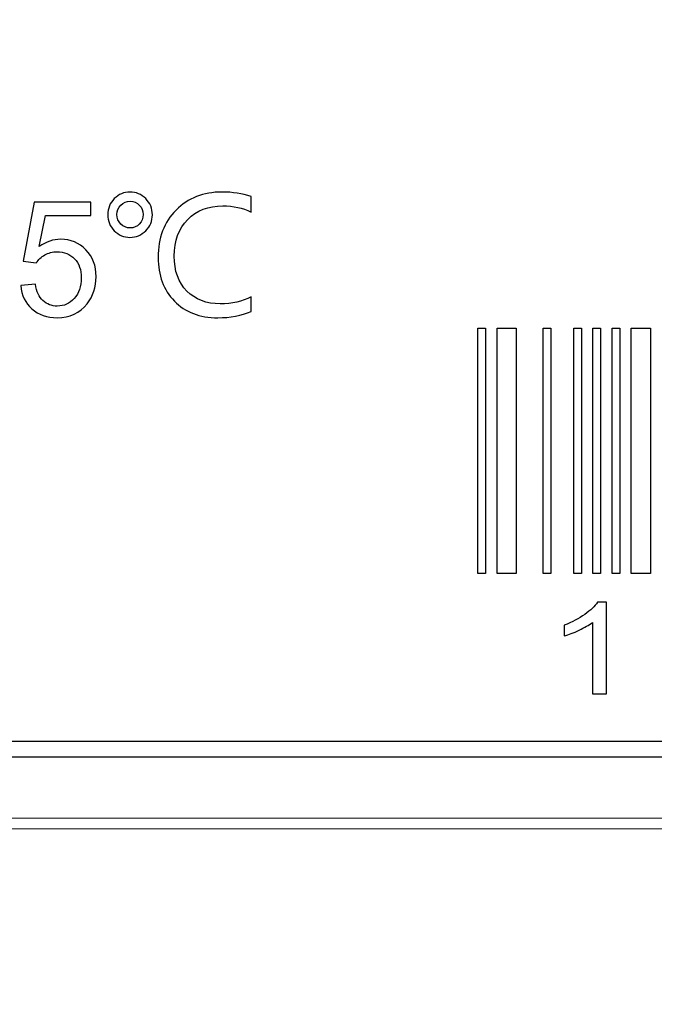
# Model space of a CAD drawing. Header units: millimetres. Extents: x -1114 to 1396, y -630 to 631.
# Tile 256 of 256: x -950.5 to -944.47, y 542.21 to 551.56. Entities that reach past the tile are written whole.
import ezdxf

# ---------------------------------------------------------------- set-up
doc = ezdxf.new("R2010")
doc.units = ezdxf.units.MM
doc.header["$MEASUREMENT"] = 0
doc.dimstyles.get("Standard").update_dxf_attribs({"dimtxt": 3.5, "dimasz": 0.18, "dimexe": 0.18, "dimexo": 0.0625, "dimgap": 0.09, "dimtad": 0, "dimtih": 1, "dimtoh": 1, "dimdec": 4, "dimzin": 0, "dimdsep": 46, "dimtxsty": 'Standard', "dimcen": 0.09, "dimadec": 0, "dimazin": 0, "dimtfac": 1, "dimtdec": 4, "dimtofl": 0, "dimtmove": 0, "dimatfit": 3, "dimfxl": 0, "dimtolj": 1, "dimtzin": 0, "dimarcsym": 0})

# ---------------------------------------------------------------- blocks, each defined once
blk = doc.blocks.new('*D3')
at = {"color": 0, "lineweight": -2}
for p, q in [((-948.4314, 568.7945), (-1047.869, 568.7945)), ((-1047.689, 568.6145), (-1047.689, 553.0217)), ((-1047.689, 533.749), (-1047.689, 549.3417)), ((-993.9568, 533.569), (-1047.869, 533.569))]:
    blk.add_line(p, q, dxfattribs=at)
at = {"color": 0}
for points in [[(-1047.659, 568.6145), (-1047.719, 568.6145), (-1047.689, 568.7945)], [(-1047.719, 533.749), (-1047.659, 533.749), (-1047.689, 533.569)]]:
    blk.add_solid(points, dxfattribs=at)
at = {"layer": 'Defpoints', "color": 0}
for p in [(-1047.689, 568.7945), (-948.3689, 568.7945), (-993.8943, 533.569)]:
    blk.add_point(p, dxfattribs=at)
at = {"color": 0, "insert": (-1047.689, 551.1817), "char_height": 3.5, "attachment_point": 5}
blk.add_mtext('\\A1;35.2%%p0.5', dxfattribs=at)

msp = doc.modelspace()

# ---------------------------------------------------------------- linework, layer by layer
at = {"lineweight": 18}
msp.add_open_spline([(1038.9843, -629.7647), (1038.9843, -629.7647), (-1111.4882, -629.7647), (-1111.4882, -629.7647), (-1111.4882, -629.7647), (-1111.4882, -629.7647), (-1111.4882, 630.7883), (-1111.4882, 630.7883), (-1111.4882, 630.7883), (-1111.4882, 630.7883), (1038.9843, 630.7883), (1038.9843, 630.7883)], degree=3, knots=[0, 0, 0, 0, 0.333333, 0.333333, 0.333333, 0.333333, 0.666667, 0.666667, 0.666667, 0.666667, 1, 1, 1, 1], dxfattribs=at)
for points, knots in [([(-949.455, 549.489), (-949.5129, 549.489), (-949.5627, 549.5103), (-949.6039, 549.5522), (-949.6039, 549.5522), (-949.6452, 549.5944), (-949.6658, 549.6448), (-949.6658, 549.7037), (-949.6658, 549.7037), (-949.6658, 549.7639), (-949.6452, 549.8151), (-949.6036, 549.8566), (-949.6036, 549.8566), (-949.5621, 549.8985), (-949.5122, 549.9194), (-949.455, 549.9194), (-949.455, 549.9194), (-949.3971, 549.9194), (-949.347, 549.8985), (-949.305, 549.8566), (-949.305, 549.8566), (-949.2628, 549.8151), (-949.2418, 549.7639), (-949.2418, 549.7037), (-949.2418, 549.7037), (-949.2418, 549.6445), (-949.2628, 549.5938), (-949.3048, 549.5518), (-949.3048, 549.5518), (-949.3463, 549.51), (-949.3964, 549.489), (-949.455, 549.489)], [0, 0, 0, 0, 0.125, 0.125, 0.125, 0.125, 0.25, 0.25, 0.25, 0.25, 0.375, 0.375, 0.375, 0.375, 0.5, 0.5, 0.5, 0.5, 0.625, 0.625, 0.625, 0.625, 0.75, 0.75, 0.75, 0.75, 0.875, 0.875, 0.875, 0.875, 1, 1, 1, 1]), ([(-949.4533, 549.832), (-949.488, 549.832), (-949.5175, 549.8196), (-949.542, 549.7947), (-949.542, 549.7947), (-949.5666, 549.7699), (-949.579, 549.7401), (-949.579, 549.705), (-949.579, 549.705), (-949.579, 549.6703), (-949.5666, 549.6402), (-949.542, 549.6154), (-949.542, 549.6154), (-949.5175, 549.5905), (-949.488, 549.5781), (-949.4533, 549.5781), (-949.4533, 549.5781), (-949.419, 549.5781), (-949.3898, 549.5905), (-949.366, 549.6154), (-949.366, 549.6154), (-949.3417, 549.6402), (-949.3296, 549.6703), (-949.3296, 549.705), (-949.3296, 549.705), (-949.3296, 549.7401), (-949.3417, 549.7699), (-949.366, 549.7947), (-949.366, 549.7947), (-949.3898, 549.8196), (-949.419, 549.832), (-949.4533, 549.832)], [0, 0, 0, 0, 0.125, 0.125, 0.125, 0.125, 0.25, 0.25, 0.25, 0.25, 0.375, 0.375, 0.375, 0.375, 0.5, 0.5, 0.5, 0.5, 0.625, 0.625, 0.625, 0.625, 0.75, 0.75, 0.75, 0.75, 0.875, 0.875, 0.875, 0.875, 1, 1, 1, 1]), ([(-948.304, 548.7856), (-948.395, 548.7456), (-948.5008, 548.7256), (-948.6213, 548.7256), (-948.6213, 548.7256), (-948.7927, 548.7256), (-948.93, 548.7787), (-949.0331, 548.8844), (-949.0331, 548.8844), (-949.1358, 548.9902), (-949.1872, 549.1282), (-949.1872, 549.2979), (-949.1872, 549.2979), (-949.1872, 549.4841), (-949.1306, 549.6343), (-949.017, 549.7483), (-949.017, 549.7483), (-948.9034, 549.8625), (-948.7574, 549.9194), (-948.579, 549.9194), (-948.579, 549.9194), (-948.4799, 549.9194), (-948.3882, 549.9051), (-948.304, 549.8769), (-948.304, 549.8769), (-948.304, 549.8769), (-948.304, 549.7296), (-948.304, 549.7296), (-948.304, 549.7296), (-948.3839, 549.7686), (-948.4736, 549.7882), (-948.5731, 549.7882), (-948.5731, 549.7882), (-948.7103, 549.7882), (-948.8216, 549.745), (-948.9067, 549.6585), (-948.9067, 549.6585), (-948.9921, 549.5725), (-949.0346, 549.4566), (-949.0346, 549.3106), (-949.0346, 549.3106), (-949.0346, 549.1702), (-948.9944, 549.0596), (-948.9142, 548.979), (-948.9142, 548.979), (-948.834, 548.8985), (-948.728, 548.8579), (-948.597, 548.8579), (-948.597, 548.8579), (-948.4857, 548.8579), (-948.3882, 548.8805), (-948.304, 548.9253), (-948.304, 548.9253), (-948.304, 548.9253), (-948.304, 548.7856), (-948.304, 548.7856)], [0, 0, 0, 0, 0.071429, 0.071429, 0.071429, 0.071429, 0.142857, 0.142857, 0.142857, 0.142857, 0.214286, 0.214286, 0.214286, 0.214286, 0.285714, 0.285714, 0.285714, 0.285714, 0.357143, 0.357143, 0.357143, 0.357143, 0.428571, 0.428571, 0.428571, 0.428571, 0.5, 0.5, 0.5, 0.5, 0.571429, 0.571429, 0.571429, 0.571429, 0.642857, 0.642857, 0.642857, 0.642857, 0.714286, 0.714286, 0.714286, 0.714286, 0.785714, 0.785714, 0.785714, 0.785714, 0.857143, 0.857143, 0.857143, 0.857143, 0.928571, 0.928571, 0.928571, 0.928571, 1, 1, 1, 1]), ([(-950.4931, 549.0314), (-950.4931, 549.0314), (-950.3537, 549.0432), (-950.3537, 549.0432), (-950.3537, 549.0432), (-950.3435, 548.9744), (-950.3197, 548.9227), (-950.2816, 548.8884), (-950.2816, 548.8884), (-950.2443, 548.8537), (-950.1989, 548.8363), (-950.1458, 548.8363), (-950.1458, 548.8363), (-950.082, 548.8363), (-950.0279, 548.8608), (-949.9838, 548.9096), (-949.9838, 548.9096), (-949.9396, 548.9583), (-949.9173, 549.0232), (-949.9173, 549.1037), (-949.9173, 549.1037), (-949.9173, 549.1807), (-949.9386, 549.2409), (-949.9812, 549.2854), (-949.9812, 549.2854), (-950.0234, 549.3296), (-950.0794, 549.3519), (-950.1481, 549.3519), (-950.1481, 549.3519), (-950.191, 549.3519), (-950.2293, 549.342), (-950.2636, 549.3224), (-950.2636, 549.3224), (-950.2983, 549.3028), (-950.3252, 549.2769), (-950.3448, 549.2458), (-950.3448, 549.2458), (-950.3448, 549.2458), (-950.4695, 549.2621), (-950.4695, 549.2621), (-950.4695, 549.2621), (-950.4695, 549.2621), (-950.3649, 549.8245), (-950.3649, 549.8245), (-950.3649, 549.8245), (-950.3649, 549.8245), (-949.8273, 549.8245), (-949.8273, 549.8245), (-949.8273, 549.8245), (-949.8273, 549.8245), (-949.8273, 549.6962), (-949.8273, 549.6962), (-949.8273, 549.6962), (-949.8273, 549.6962), (-950.2588, 549.6962), (-950.2588, 549.6962), (-950.2588, 549.6962), (-950.2588, 549.6962), (-950.317, 549.402), (-950.317, 549.402), (-950.317, 549.402), (-950.2522, 549.4474), (-950.1841, 549.4706), (-950.1128, 549.4706), (-950.1128, 549.4706), (-950.0182, 549.4706), (-949.9386, 549.4373), (-949.8738, 549.3712), (-949.8738, 549.3712), (-949.809, 549.305), (-949.7766, 549.2199), (-949.7766, 549.1158), (-949.7766, 549.1158), (-949.7766, 549.0166), (-949.8051, 548.9309), (-949.862, 548.8589), (-949.862, 548.8589), (-949.9314, 548.7702), (-950.026, 548.7256), (-950.1458, 548.7256), (-950.1458, 548.7256), (-950.2441, 548.7256), (-950.3242, 548.7538), (-950.3864, 548.8094), (-950.3864, 548.8094), (-950.4487, 548.8651), (-950.4843, 548.939), (-950.4931, 549.0314)], [0, 0, 0, 0, 0.045455, 0.045455, 0.045455, 0.045455, 0.090909, 0.090909, 0.090909, 0.090909, 0.136364, 0.136364, 0.136364, 0.136364, 0.181818, 0.181818, 0.181818, 0.181818, 0.227273, 0.227273, 0.227273, 0.227273, 0.272727, 0.272727, 0.272727, 0.272727, 0.318182, 0.318182, 0.318182, 0.318182, 0.363636, 0.363636, 0.363636, 0.363636, 0.409091, 0.409091, 0.409091, 0.409091, 0.454545, 0.454545, 0.454545, 0.454545, 0.5, 0.5, 0.5, 0.5, 0.545455, 0.545455, 0.545455, 0.545455, 0.590909, 0.590909, 0.590909, 0.590909, 0.636364, 0.636364, 0.636364, 0.636364, 0.681818, 0.681818, 0.681818, 0.681818, 0.727273, 0.727273, 0.727273, 0.727273, 0.772727, 0.772727, 0.772727, 0.772727, 0.818182, 0.818182, 0.818182, 0.818182, 0.863636, 0.863636, 0.863636, 0.863636, 0.909091, 0.909091, 0.909091, 0.909091, 0.954545, 0.954545, 0.954545, 0.954545, 1, 1, 1, 1]), ([(-946.1493, 546.2959), (-946.1493, 546.2959), (-946.0766, 546.2959), (-946.0766, 546.2959), (-946.0766, 546.2959), (-946.0766, 546.2959), (-946.0766, 548.6271), (-946.0766, 548.6271), (-946.0766, 548.6271), (-946.0766, 548.6271), (-946.1493, 548.6271), (-946.1493, 548.6271), (-946.1493, 548.6271), (-946.1493, 548.6271), (-946.1493, 546.2959), (-946.1493, 546.2959)], [0, 0, 0, 0, 0.25, 0.25, 0.25, 0.25, 0.5, 0.5, 0.5, 0.5, 0.75, 0.75, 0.75, 0.75, 1, 1, 1, 1]), ([(-945.9669, 546.2959), (-945.9669, 546.2959), (-945.785, 546.2959), (-945.785, 546.2959), (-945.785, 546.2959), (-945.785, 546.2959), (-945.785, 548.6271), (-945.785, 548.6271), (-945.785, 548.6271), (-945.785, 548.6271), (-945.9669, 548.6271), (-945.9669, 548.6271), (-945.9669, 548.6271), (-945.9669, 548.6271), (-945.9669, 546.2959), (-945.9669, 546.2959)], [0, 0, 0, 0, 0.25, 0.25, 0.25, 0.25, 0.5, 0.5, 0.5, 0.5, 0.75, 0.75, 0.75, 0.75, 1, 1, 1, 1]), ([(-945.53, 546.2959), (-945.53, 546.2959), (-945.4573, 546.2959), (-945.4573, 546.2959), (-945.4573, 546.2959), (-945.4573, 546.2959), (-945.4573, 548.6271), (-945.4573, 548.6271), (-945.4573, 548.6271), (-945.4573, 548.6271), (-945.53, 548.6271), (-945.53, 548.6271), (-945.53, 548.6271), (-945.53, 548.6271), (-945.53, 546.2959), (-945.53, 546.2959)], [0, 0, 0, 0, 0.25, 0.25, 0.25, 0.25, 0.5, 0.5, 0.5, 0.5, 0.75, 0.75, 0.75, 0.75, 1, 1, 1, 1]), ([(-945.2386, 546.2959), (-945.2386, 546.2959), (-945.166, 546.2959), (-945.166, 546.2959), (-945.166, 546.2959), (-945.166, 546.2959), (-945.166, 548.6271), (-945.166, 548.6271), (-945.166, 548.6271), (-945.166, 548.6271), (-945.2386, 548.6271), (-945.2386, 548.6271), (-945.2386, 548.6271), (-945.2386, 548.6271), (-945.2386, 546.2959), (-945.2386, 546.2959)], [0, 0, 0, 0, 0.25, 0.25, 0.25, 0.25, 0.5, 0.5, 0.5, 0.5, 0.75, 0.75, 0.75, 0.75, 1, 1, 1, 1]), ([(-945.0563, 546.2959), (-945.0563, 546.2959), (-944.9837, 546.2959), (-944.9837, 546.2959), (-944.9837, 546.2959), (-944.9837, 546.2959), (-944.9837, 548.6271), (-944.9837, 548.6271), (-944.9837, 548.6271), (-944.9837, 548.6271), (-945.0563, 548.6271), (-945.0563, 548.6271), (-945.0563, 548.6271), (-945.0563, 548.6271), (-945.0563, 546.2959), (-945.0563, 546.2959)], [0, 0, 0, 0, 0.25, 0.25, 0.25, 0.25, 0.5, 0.5, 0.5, 0.5, 0.75, 0.75, 0.75, 0.75, 1, 1, 1, 1]), ([(-944.8743, 546.2959), (-944.8743, 546.2959), (-944.8013, 546.2959), (-944.8013, 546.2959), (-944.8013, 546.2959), (-944.8013, 546.2959), (-944.8013, 548.6271), (-944.8013, 548.6271), (-944.8013, 548.6271), (-944.8013, 548.6271), (-944.8743, 548.6271), (-944.8743, 548.6271), (-944.8743, 548.6271), (-944.8743, 548.6271), (-944.8743, 546.2959), (-944.8743, 546.2959)], [0, 0, 0, 0, 0.25, 0.25, 0.25, 0.25, 0.5, 0.5, 0.5, 0.5, 0.75, 0.75, 0.75, 0.75, 1, 1, 1, 1]), ([(-944.6923, 546.2959), (-944.6923, 546.2959), (-944.51, 546.2959), (-944.51, 546.2959), (-944.51, 546.2959), (-944.51, 546.2959), (-944.51, 548.6271), (-944.51, 548.6271), (-944.51, 548.6271), (-944.51, 548.6271), (-944.6923, 548.6271), (-944.6923, 548.6271), (-944.6923, 548.6271), (-944.6923, 548.6271), (-944.6923, 546.2959), (-944.6923, 546.2959)], [0, 0, 0, 0, 0.25, 0.25, 0.25, 0.25, 0.5, 0.5, 0.5, 0.5, 0.75, 0.75, 0.75, 0.75, 1, 1, 1, 1]), ([(-944.9282, 545.154), (-944.9282, 545.154), (-945.0614, 545.154), (-945.0614, 545.154), (-945.0614, 545.154), (-945.0614, 545.154), (-945.0614, 545.8322), (-945.0614, 545.8322), (-945.0614, 545.8322), (-945.0935, 545.808), (-945.1357, 545.7835), (-945.1878, 545.7589), (-945.1878, 545.7589), (-945.2401, 545.7344), (-945.2866, 545.716), (-945.3282, 545.704), (-945.3282, 545.704), (-945.3282, 545.704), (-945.3282, 545.8067), (-945.3282, 545.8067), (-945.3282, 545.8067), (-945.2536, 545.8349), (-945.1884, 545.8689), (-945.1328, 545.9085), (-945.1328, 545.9085), (-945.0768, 545.9485), (-945.0372, 545.9871), (-945.014, 546.0244), (-945.014, 546.0244), (-945.014, 546.0244), (-944.9282, 546.0244), (-944.9282, 546.0244), (-944.9282, 546.0244), (-944.9282, 546.0244), (-944.9282, 545.154), (-944.9282, 545.154)], [0, 0, 0, 0, 0.111111, 0.111111, 0.111111, 0.111111, 0.222222, 0.222222, 0.222222, 0.222222, 0.333333, 0.333333, 0.333333, 0.333333, 0.444444, 0.444444, 0.444444, 0.444444, 0.555556, 0.555556, 0.555556, 0.555556, 0.666667, 0.666667, 0.666667, 0.666667, 0.777778, 0.777778, 0.777778, 0.777778, 0.888889, 0.888889, 0.888889, 0.888889, 1, 1, 1, 1]), ([(-969.788, 544.6286), (-969.788, 544.6286), (-969.7287, 544.7013), (-969.7287, 544.7013), (-969.7287, 544.7013), (-969.7287, 544.7013), (-929.6562, 544.7013), (-929.6562, 544.7013), (-929.6562, 544.7013), (-929.6562, 544.7013), (-929.6562, 544.5556), (-929.6562, 544.5556), (-929.6562, 544.5556), (-929.6562, 544.5556), (-969.7287, 544.5556), (-969.7287, 544.5556), (-969.7287, 544.5556), (-969.7287, 544.5556), (-969.788, 544.6286), (-969.788, 544.6286)], [0, 0, 0, 0, 0.2, 0.2, 0.2, 0.2, 0.4, 0.4, 0.4, 0.4, 0.6, 0.6, 0.6, 0.6, 0.8, 0.8, 0.8, 0.8, 1, 1, 1, 1])]:
    msp.add_open_spline(points, degree=3, knots=knots)
for points in [[(-990.3944, 543.9744), (-990.3944, 543.9744), (-834.3944, 543.9744), (-834.3944, 543.9744)], [(-971.4444, 543.8744), (-971.4444, 543.8744), (-914.3444, 543.8744), (-914.3444, 543.8744)]]:
    msp.add_open_spline(points, degree=3, dxfattribs=at)

# ---------------------------------------------------------------- dimensions: what is measured, and where the dimension line sits
at = {"color": 1}
dim = msp.add_linear_dim(base=(-1047.689, 568.7945), p1=(-993.8943, 533.569), p2=(-948.3689, 568.7945), angle=90, dimstyle='Standard', override={"dimgap": 0.09, "dimdec": 1, "dimtol": 1, "dimlim": 0, "dimtp": 0.5, "dimtm": 0.5, "dimtdec": 1}, dxfattribs=at)
dim.commit()
dim.dimension.update_dxf_attribs({"geometry": '*D3', "text_midpoint": (-1047.689, 551.1817)})

doc.saveas('drawing.dxf')
